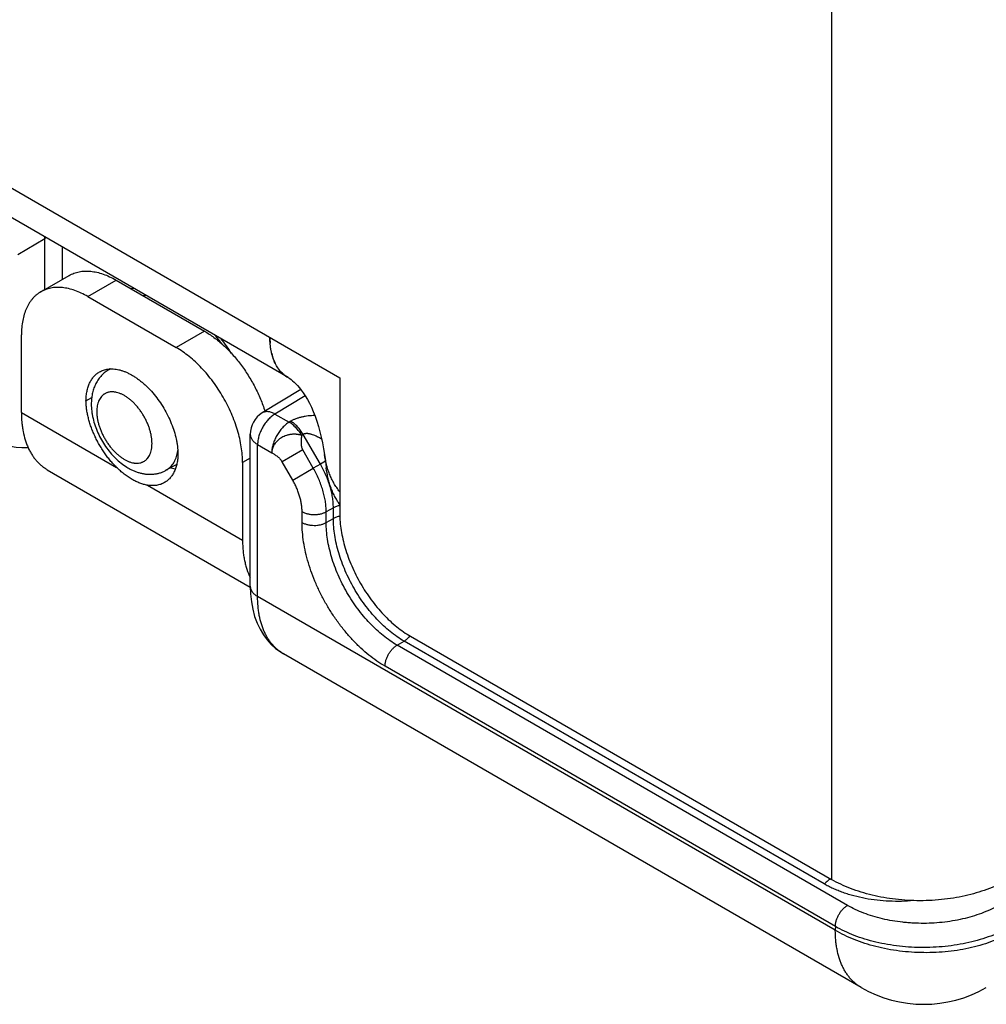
# Model space of a CAD drawing. Header units: inches. Extents: x 0 to 22, y 0 to 17.
# Tile 8 of 39: x 4.57 to 5.343, y 11.094 to 11.88. Entities that reach past the tile are written whole.
import ezdxf

# ---------------------------------------------------------------- set-up
doc = ezdxf.new("R2010")
doc.units = ezdxf.units.IN
doc.header["$LTSCALE"] = 1.21
doc.header["$MEASUREMENT"] = 0
doc.layers.get('0').update_dxf_attribs({"linetype": 'CONTINUOUS'})

msp = doc.modelspace()

# ---------------------------------------------------------------- linework, layer by layer
at = {"color": 7, "linetype": 'CONTINUOUS'}
for p, q in [((5.21938, 13.78899), (5.21938, 11.19342)), ((3.4304, 12.40025), (4.82623, 11.59432)), ((4.78486, 11.59454), (3.4449, 12.36821)), ((4.59038, 11.70547), (4.59042, 11.70681)), ((4.59142, 11.70623), (4.59041, 11.70577)), ((4.59167, 11.70609), (4.59041, 11.70548)), ((4.56895, 11.69288), (4.59041, 11.70548)), ((4.59041, 11.66481), (4.59041, 11.70548)), ((4.60449, 11.67294), (4.60449, 11.69868)), ((4.58726, 11.66299), (4.60989, 11.67606)), ((4.62476, 11.65928), (4.64739, 11.67234)), ((4.64739, 11.67234), (4.7181, 11.63152)), ((4.62476, 11.65928), (4.69547, 11.61845)), ((4.57173, 11.56661), (4.57173, 11.62866)), ((4.7181, 11.63152), (4.69547, 11.61845)), ((4.64265, 11.60135), (4.64108, 11.6004)), ((4.82623, 11.59432), (4.82623, 11.48573)), ((4.79503, 11.58493), (4.7643, 11.56625)), ((4.79853, 11.57999), (4.77444, 11.56534)), ((4.62335, 11.57599), (4.62795, 11.57865)), ((4.57173, 11.56661), (4.64781, 11.52268)), ((4.77444, 11.56534), (4.78575, 11.55881)), ((4.78704, 11.55957), (4.78575, 11.55881)), ((4.75469, 11.42772), (4.75469, 11.54916)), ((4.79704, 11.54902), (4.79575, 11.54826)), ((4.81073, 11.52531), (4.79704, 11.54902)), ((4.76055, 11.541), (4.77186, 11.53446)), ((4.76055, 11.41956), (4.76055, 11.541)), ((4.7966, 11.53668), (4.78014, 11.52717)), ((4.80503, 11.52208), (4.7966, 11.53668)), ((4.69584, 11.52506), (4.68729, 11.52037)), ((4.75469, 11.53017), (4.7485, 11.5266)), ((4.7485, 11.5266), (4.7485, 11.46454)), ((4.78857, 11.51258), (4.78014, 11.52717)), ((4.81073, 11.52531), (4.80503, 11.52208)), ((4.81475, 11.52762), (4.81073, 11.52531)), ((4.59244, 11.52084), (4.75471, 11.42714)), ((4.69118, 11.52247), (4.69481, 11.52158)), ((4.78857, 11.51258), (4.80503, 11.52208)), ((4.67242, 11.50847), (4.7485, 11.46454)), ((4.79607, 11.4787), (4.79607, 11.48734)), ((4.82109, 11.49047), (4.81539, 11.48724)), ((4.81539, 11.4786), (4.81539, 11.48724)), ((4.82109, 11.48184), (4.82109, 11.49047)), ((4.81539, 11.4786), (4.82109, 11.48184)), ((5.22237, 11.15291), (4.76055, 11.41956)), ((4.87204, 11.38068), (4.87757, 11.38382)), ((5.21333, 11.18996), (4.87757, 11.38382)), ((4.8828, 11.38775), (5.21938, 11.19342)), ((5.23208, 11.1728), (4.87204, 11.38068)), ((4.78112, 11.37386), (4.78111, 11.37387)), ((5.24308, 11.10713), (4.78111, 11.37387)), ((5.22242, 11.15598), (4.86238, 11.36385)), ((5.22242, 11.15598), (5.22237, 11.15291))]:
    msp.add_line(p, q, dxfattribs=at)
for points in [[(4.78485, 11.59454), (4.78543, 11.59419), (4.78632, 11.5936), (4.78734, 11.59284), (4.78847, 11.59192), (4.78971, 11.59081), (4.79103, 11.58952), (4.79244, 11.58803), (4.79393, 11.58632), (4.79547, 11.58438), (4.79706, 11.5822), (4.79868, 11.57977), (4.8003, 11.57707), (4.80193, 11.57409), (4.80352, 11.57083), (4.80507, 11.56729), (4.80653, 11.56353), (4.80789, 11.55958), (4.80915, 11.55547), (4.81029, 11.55123), (4.81134, 11.54686), (4.81231, 11.54229), (4.81322, 11.53744), (4.81397, 11.5329)], [(4.81397, 11.5329), (4.81444, 11.52982), (4.81501, 11.52572), (4.81546, 11.52225)], [(4.75469, 11.42772), (4.75489, 11.42167), (4.75554, 11.41537), (4.75664, 11.40936), (4.75818, 11.40368), (4.76014, 11.39837), (4.76247, 11.39346), (4.76515, 11.38898), (4.76814, 11.38494), (4.77141, 11.38132), (4.77496, 11.37812), (4.77875, 11.37533), (4.78112, 11.37386)]]:
    msp.add_lwpolyline(points, dxfattribs=at)
for centre, radius, start, end in [((4.66597, 11.6296), 0.03639, 96.87445, 100.27647), ((4.6738, 11.62656), 0.03356, 95.89871, 97.99796), ((4.6733, 11.63143), 0.02866, 93.65511, 95.89394), ((4.61658, 11.53402), 0.14482, 36.93904, 40.56135), ((4.60504, 11.52655), 0.16043, 32.95074, 38.06902), ((4.83167, 11.62651), 0.0613, 179.93265, 184.2487), ((4.81472, 11.62418), 0.04417, 193.46515, 194.12418), ((4.81234, 11.62355), 0.0417, 194.08883, 197.47185), ((4.80966, 11.62271), 0.0389, 197.46717, 199.8175), ((4.80702, 11.62173), 0.03608, 199.78108, 203.67831), ((4.80491, 11.6208), 0.03377, 203.67748, 206.06152), ((4.6491, 11.58717), 0.01547, 113.34174, 121.21495), ((4.79719, 11.61558), 0.0244, 227.53866, 228.13244), ((4.79669, 11.61499), 0.02363, 228.07999, 239.96519), ((4.77469, 11.54916), 0.02, 121.29475, 179.99926), ((4.6654, 11.54065), 0.03168, 347.24753, 351.88325), ((4.86514, 11.40192), 0.02208, 320.01604, 321.071), ((5.29308, 11.19373), 0.1, 239.99859, 300.0014)]:
    msp.add_arc(centre, radius, start, end, dxfattribs=at)
msp.add_ellipse((4.60461, 11.62963), major_axis=(0.05065, 0.08623), ratio=0.582439, start_param=-3.922737, end_param=-2.749435, dxfattribs=at)
for points, knots in [([(4.60989, 11.67606), (4.6105, 11.67641), (4.61176, 11.67707), (4.61374, 11.6779), (4.6158, 11.67856), (4.61793, 11.67907), (4.62013, 11.6794), (4.6232, 11.67964), (4.62719, 11.6795), (4.63211, 11.67867), (4.63717, 11.6772), (4.64232, 11.67509), (4.6457, 11.67332), (4.64739, 11.67234)], [0, 0, 0, 0, 0.05391, 0.108078, 0.162756, 0.218186, 0.274591, 0.332174, 0.451499, 0.577386, 0.710574, 0.851431, 1, 1, 1, 1]), ([(4.62476, 11.65928), (4.62307, 11.66026), (4.61969, 11.66202), (4.61454, 11.66413), (4.60948, 11.66561), (4.60456, 11.66643), (4.60057, 11.66657), (4.59751, 11.66634), (4.5953, 11.666), (4.59317, 11.6655), (4.59111, 11.66483), (4.58913, 11.66401), (4.58787, 11.66335), (4.58726, 11.66299)], [0, 0, 0, 0, 0.148569, 0.289426, 0.422614, 0.548501, 0.667826, 0.725409, 0.781814, 0.837244, 0.891922, 0.94609, 1, 1, 1, 1]), ([(4.58726, 11.66299), (4.58664, 11.66264), (4.58544, 11.66188), (4.58374, 11.66058), (4.58213, 11.65913), (4.58063, 11.65753), (4.57924, 11.65579), (4.57751, 11.65326), (4.57563, 11.64973), (4.57389, 11.64506), (4.57263, 11.63994), (4.57188, 11.63442), (4.57173, 11.63062), (4.57173, 11.62866)], [0, 0, 0, 0, 0.053911, 0.10808, 0.16276, 0.218191, 0.274597, 0.33218, 0.451506, 0.577392, 0.710579, 0.851433, 1, 1, 1, 1]), ([(4.7181, 11.63152), (4.71939, 11.63077), (4.72196, 11.62917), (4.72574, 11.62652), (4.72948, 11.62357), (4.73316, 11.62036), (4.73676, 11.61688), (4.74026, 11.61317), (4.74366, 11.60924), (4.74692, 11.60511), (4.75003, 11.6008), (4.75298, 11.59633), (4.75575, 11.59174), (4.75833, 11.58703), (4.7607, 11.58223), (4.76286, 11.57738), (4.76478, 11.57248), (4.76592, 11.56919), (4.76644, 11.56754)], [0, 0, 0, 0, 0.054575, 0.110989, 0.169126, 0.228852, 0.290009, 0.352423, 0.415903, 0.480249, 0.54525, 0.610687, 0.676338, 0.74198, 0.807386, 0.872335, 0.93661, 1, 1, 1, 1]), ([(4.78485, 11.59454), (4.78428, 11.59487), (4.78316, 11.59559), (4.78157, 11.5968), (4.78007, 11.59815), (4.77868, 11.59964), (4.77738, 11.60127), (4.77576, 11.60363), (4.77438, 11.60623), (4.77323, 11.60901), (4.77247, 11.61124), (4.77182, 11.61357), (4.77111, 11.61686), (4.77052, 11.6212), (4.77037, 11.62476), (4.77037, 11.62658)], [0, 0, 0, 0, 0.053901, 0.108061, 0.162738, 0.218172, 0.274581, 0.332163, 0.451462, 0.513548, 0.577394, 0.643076, 0.71064, 0.851475, 1, 1, 1, 1]), ([(4.77177, 11.61389), (4.77146, 11.61519), (4.77094, 11.61787), (4.77064, 11.62058), (4.77054, 11.62196)], [0, 0, 0, 0, 0.48904, 1, 1, 1, 1]), ([(4.7485, 11.5266), (4.7485, 11.52865), (4.74832, 11.53284), (4.74755, 11.53922), (4.74628, 11.54578), (4.74452, 11.55244), (4.74229, 11.55915), (4.73962, 11.56583), (4.73652, 11.57244), (4.73303, 11.5789), (4.72918, 11.58515), (4.72501, 11.59114), (4.72055, 11.5968), (4.71586, 11.60208), (4.71097, 11.60693), (4.70593, 11.61131), (4.70079, 11.61517), (4.69725, 11.61743), (4.69547, 11.61845)], [0, 0, 0, 0, 0.055837, 0.114176, 0.174779, 0.237349, 0.301544, 0.366987, 0.433277, 0.499995, 0.566712, 0.633003, 0.698447, 0.762643, 0.825214, 0.885819, 0.94416, 1, 1, 1, 1]), ([(4.62335, 11.57599), (4.62337, 11.5773), (4.62352, 11.57985), (4.62408, 11.58354), (4.62498, 11.58696), (4.62619, 11.59009), (4.62748, 11.59245), (4.62867, 11.59414), (4.62962, 11.59531), (4.63064, 11.59638), (4.63173, 11.59736), (4.63289, 11.59823), (4.6337, 11.59874), (4.63411, 11.59898)], [0, 0, 0, 0, 0.147952, 0.288327, 0.421212, 0.547005, 0.666455, 0.724177, 0.780767, 0.836421, 0.891356, 0.945802, 1, 1, 1, 1]), ([(4.64108, 11.6004), (4.64052, 11.60006), (4.63943, 11.59934), (4.63789, 11.59814), (4.63643, 11.59682), (4.63509, 11.5954), (4.63385, 11.59389), (4.63272, 11.59229), (4.63171, 11.59062), (4.63051, 11.58829), (4.6293, 11.58524), (4.62829, 11.58141), (4.62771, 11.57744), (4.62759, 11.57475), (4.62759, 11.5734)], [0, 0, 0, 0, 0.062032, 0.124021, 0.185998, 0.247932, 0.309833, 0.371716, 0.433606, 0.495543, 0.619707, 0.74479, 0.871371, 1, 1, 1, 1]), ([(4.63411, 11.59898), (4.63463, 11.59928), (4.63568, 11.59982), (4.63735, 11.60047), (4.6391, 11.60095), (4.6403, 11.60117), (4.64091, 11.60125)], [0, 0, 0, 0, 0.245844, 0.493384, 0.74426, 1, 1, 1, 1]), ([(4.64091, 11.60125), (4.64161, 11.60134), (4.64303, 11.60145), (4.64521, 11.6014), (4.64745, 11.60116), (4.64975, 11.6007), (4.65208, 11.60005), (4.65446, 11.5992), (4.65685, 11.59816), (4.65926, 11.59692), (4.66168, 11.5955), (4.66408, 11.5939), (4.66647, 11.59213), (4.66883, 11.5902), (4.67115, 11.58811), (4.67422, 11.5851), (4.67788, 11.58101), (4.68194, 11.57568), (4.68562, 11.56998), (4.68887, 11.564), (4.69163, 11.55786), (4.69386, 11.55165), (4.69524, 11.54645), (4.69605, 11.54235), (4.69649, 11.53936), (4.69678, 11.53643), (4.69686, 11.53449), (4.69688, 11.53354)], [0, 0, 0, 0, 0.021986, 0.044678, 0.068176, 0.092559, 0.117881, 0.144176, 0.17146, 0.199728, 0.228962, 0.259129, 0.290183, 0.322068, 0.354719, 0.388061, 0.456475, 0.526612, 0.597696, 0.668914, 0.739452, 0.808519, 0.875376, 0.907775, 0.939385, 0.970146, 1, 1, 1, 1]), ([(4.67612, 11.54179), (4.67612, 11.54264), (4.67604, 11.54439), (4.67572, 11.54704), (4.67519, 11.54977), (4.67446, 11.55254), (4.67353, 11.55533), (4.67242, 11.55812), (4.67113, 11.56087), (4.66968, 11.56356), (4.66808, 11.56616), (4.66634, 11.56865), (4.66449, 11.571), (4.66253, 11.5732), (4.6605, 11.57522), (4.6584, 11.57704), (4.65626, 11.57865), (4.6541, 11.58003), (4.65194, 11.58116), (4.6498, 11.58204), (4.64802, 11.58255), (4.64663, 11.58283), (4.64529, 11.58301), (4.64367, 11.58306), (4.6421, 11.58289), (4.6409, 11.5826), (4.64005, 11.58233), (4.63922, 11.58198), (4.63844, 11.58157), (4.63769, 11.5811), (4.63698, 11.58056), (4.63631, 11.57995), (4.63547, 11.57906), (4.63453, 11.57778), (4.63377, 11.57635), (4.63326, 11.57511), (4.6328, 11.57377), (4.63236, 11.57197), (4.63204, 11.56967), (4.63198, 11.56809), (4.63198, 11.56727)], [0, 0, 0, 0, 0.032544, 0.066547, 0.10187, 0.138339, 0.175755, 0.213899, 0.252537, 0.291423, 0.33031, 0.368948, 0.407093, 0.44451, 0.48098, 0.516303, 0.550308, 0.582854, 0.613843, 0.643223, 0.671004, 0.684321, 0.697274, 0.722163, 0.745922, 0.757484, 0.768889, 0.780187, 0.791432, 0.802676, 0.813974, 0.825379, 0.836941, 0.860699, 0.885587, 0.898539, 0.911856, 0.939635, 0.969014, 1, 1, 1, 1]), ([(4.64781, 11.52268), (4.64692, 11.52356), (4.64519, 11.52536), (4.64269, 11.52821), (4.6403, 11.53122), (4.63801, 11.53437), (4.63586, 11.53763), (4.63384, 11.541), (4.63197, 11.54445), (4.63026, 11.54797), (4.62872, 11.55153), (4.62736, 11.55511), (4.62619, 11.5587), (4.62521, 11.56226), (4.62443, 11.56579), (4.62385, 11.56926), (4.62348, 11.57266), (4.62337, 11.57489), (4.62335, 11.57599)], [0, 0, 0, 0, 0.062045, 0.125254, 0.189399, 0.254252, 0.319569, 0.385103, 0.450604, 0.515824, 0.580516, 0.644441, 0.707367, 0.769077, 0.829368, 0.888054, 0.944978, 1, 1, 1, 1]), ([(4.62759, 11.5734), (4.62759, 11.57149), (4.62777, 11.56859), (4.62835, 11.56475), (4.62915, 11.56084), (4.63056, 11.55596), (4.63283, 11.55023), (4.63565, 11.54467), (4.63896, 11.53939), (4.6427, 11.53446), (4.64683, 11.52999), (4.65128, 11.52606), (4.65526, 11.52326), (4.65856, 11.52137), (4.66107, 11.52015), (4.66364, 11.51911), (4.66626, 11.51828), (4.66891, 11.51766), (4.6716, 11.51727), (4.67431, 11.51712), (4.67701, 11.51723), (4.67969, 11.5176), (4.68232, 11.51824), (4.68487, 11.51915), (4.6865, 11.51993), (4.68729, 11.52037)], [0, 0, 0, 0, 0.061646, 0.093134, 0.12506, 0.190084, 0.256377, 0.323389, 0.390472, 0.456967, 0.522297, 0.586053, 0.648063, 0.67845, 0.708461, 0.738147, 0.76757, 0.796797, 0.825891, 0.85491, 0.883902, 0.912896, 0.94191, 0.970946, 1, 1, 1, 1]), ([(4.57173, 11.56661), (4.57173, 11.56401), (4.57189, 11.56015), (4.57246, 11.5551), (4.57323, 11.55036), (4.57435, 11.54581), (4.57582, 11.54151), (4.57706, 11.53849), (4.57847, 11.53563), (4.58003, 11.53295), (4.58174, 11.53044), (4.5836, 11.52812), (4.5856, 11.52599), (4.58774, 11.52406), (4.59002, 11.52233), (4.59162, 11.52131), (4.59244, 11.52084)], [0, 0, 0, 0, 0.14854, 0.219944, 0.289414, 0.422577, 0.486414, 0.548502, 0.608947, 0.667878, 0.725452, 0.781848, 0.837269, 0.891939, 0.946099, 1, 1, 1, 1]), ([(4.63198, 11.56727), (4.63198, 11.56642), (4.63205, 11.56467), (4.63238, 11.56202), (4.63291, 11.55929), (4.63364, 11.55652), (4.63456, 11.55373), (4.63568, 11.55095), (4.63697, 11.5482), (4.63842, 11.54551), (4.64002, 11.54291), (4.64176, 11.54042), (4.64361, 11.53806), (4.64556, 11.53586), (4.6476, 11.53384), (4.6497, 11.53202), (4.65184, 11.53041), (4.654, 11.52904), (4.65616, 11.52791), (4.6583, 11.52703), (4.66008, 11.52651), (4.66147, 11.52624), (4.6628, 11.52606), (4.66443, 11.526), (4.666, 11.52618), (4.6672, 11.52646), (4.66805, 11.52674), (4.66887, 11.52708), (4.66966, 11.52749), (4.67041, 11.52797), (4.67112, 11.52851), (4.67179, 11.52911), (4.67263, 11.53), (4.67357, 11.53128), (4.67433, 11.53271), (4.67484, 11.53395), (4.6753, 11.5353), (4.67574, 11.5371), (4.67605, 11.53939), (4.67612, 11.54098), (4.67612, 11.54179)], [0, 0, 0, 0, 0.032544, 0.066547, 0.10187, 0.138339, 0.175755, 0.213899, 0.252537, 0.291423, 0.33031, 0.368948, 0.407093, 0.44451, 0.48098, 0.516303, 0.550308, 0.582854, 0.613843, 0.643223, 0.671004, 0.684321, 0.697274, 0.722163, 0.745922, 0.757484, 0.768889, 0.780187, 0.791432, 0.802676, 0.813974, 0.825379, 0.836941, 0.860699, 0.885587, 0.898539, 0.911856, 0.939635, 0.969014, 1, 1, 1, 1]), ([(4.77444, 11.56534), (4.77397, 11.56507), (4.77304, 11.56445), (4.77169, 11.56341), (4.77037, 11.56224), (4.76908, 11.56094), (4.76785, 11.55954), (4.76669, 11.55803), (4.76559, 11.55645), (4.76459, 11.55479), (4.76368, 11.55308), (4.76287, 11.55134), (4.76217, 11.54958), (4.76159, 11.54781), (4.76113, 11.54605), (4.7608, 11.54432), (4.7606, 11.54264), (4.76055, 11.54154), (4.76055, 11.541)], [0, 0, 0, 0, 0.056205, 0.114849, 0.175683, 0.238414, 0.302702, 0.368176, 0.43444, 0.501083, 0.567689, 0.633841, 0.699129, 0.763162, 0.825576, 0.886035, 0.944256, 1, 1, 1, 1]), ([(4.77444, 11.56534), (4.77398, 11.56561), (4.77306, 11.56608), (4.77165, 11.56664), (4.77028, 11.56703), (4.76895, 11.56724), (4.76767, 11.56728), (4.76645, 11.56712), (4.76532, 11.56679), (4.76463, 11.56645), (4.7643, 11.56625)], [0, 0, 0, 0, 0.149465, 0.291006, 0.42461, 0.550633, 0.66981, 0.783312, 0.892728, 1, 1, 1, 1]), ([(4.80631, 11.56412), (4.80543, 11.56411), (4.80367, 11.56404), (4.80105, 11.56382), (4.79847, 11.56347), (4.79636, 11.56306), (4.79471, 11.56266), (4.79312, 11.56222), (4.79121, 11.56157), (4.78939, 11.56081), (4.78802, 11.56013), (4.78736, 11.55976), (4.78704, 11.55957)], [0, 0, 0, 0, 0.132175, 0.263793, 0.394214, 0.522715, 0.585986, 0.648425, 0.770317, 0.88775, 0.944596, 1, 1, 1, 1]), ([(4.78575, 11.55881), (4.78528, 11.55854), (4.78435, 11.55792), (4.783, 11.55688), (4.78168, 11.55571), (4.78039, 11.55441), (4.77916, 11.55301), (4.778, 11.5515), (4.7769, 11.54992), (4.7759, 11.54826), (4.77499, 11.54655), (4.77418, 11.54481), (4.77348, 11.54305), (4.7729, 11.54128), (4.77244, 11.53952), (4.77211, 11.53779), (4.77191, 11.53611), (4.77186, 11.53501), (4.77186, 11.53446)], [0, 0, 0, 0, 0.056205, 0.11485, 0.175685, 0.238416, 0.302704, 0.368177, 0.434441, 0.501085, 0.567691, 0.633842, 0.69913, 0.763163, 0.825576, 0.886035, 0.944256, 1, 1, 1, 1]), ([(4.79575, 11.54826), (4.79509, 11.54938), (4.79402, 11.55101), (4.79242, 11.55303), (4.79117, 11.55444), (4.78987, 11.55573), (4.78853, 11.5569), (4.78716, 11.55793), (4.78622, 11.55854), (4.78575, 11.55881)], [0, 0, 0, 0, 0.266136, 0.397145, 0.525636, 0.650828, 0.772011, 0.888574, 1, 1, 1, 1]), ([(4.79704, 11.54902), (4.79638, 11.55014), (4.79531, 11.55177), (4.79371, 11.55379), (4.79246, 11.5552), (4.79116, 11.55649), (4.78982, 11.55766), (4.78845, 11.55869), (4.78751, 11.5593), (4.78704, 11.55957)], [0, 0, 0, 0, 0.266135, 0.397143, 0.525633, 0.650825, 0.772009, 0.888573, 1, 1, 1, 1]), ([(4.75469, 11.54916), (4.75469, 11.54878), (4.75476, 11.54802), (4.75505, 11.54688), (4.75553, 11.54578), (4.7562, 11.54471), (4.75705, 11.54368), (4.75806, 11.54271), (4.75924, 11.5418), (4.7601, 11.54126), (4.76055, 11.541)], [0, 0, 0, 0, 0.108015, 0.218066, 0.332005, 0.451363, 0.577284, 0.710503, 0.851401, 1, 1, 1, 1]), ([(4.79575, 11.54826), (4.79568, 11.5483), (4.79553, 11.54837), (4.79523, 11.54848), (4.79491, 11.54856), (4.79459, 11.54861), (4.79435, 11.54865), (4.79411, 11.5487), (4.79387, 11.54874), (4.79363, 11.54879), (4.7933, 11.54885), (4.79297, 11.54891), (4.79265, 11.54897), (4.79231, 11.54903), (4.7919, 11.54908), (4.79139, 11.54913), (4.79071, 11.54917), (4.78985, 11.5492), (4.78882, 11.54919), (4.78778, 11.54912), (4.78674, 11.54899), (4.78571, 11.5488), (4.78468, 11.54855), (4.78334, 11.54815), (4.78171, 11.54751), (4.77986, 11.54655), (4.77814, 11.54543), (4.77658, 11.54415), (4.7752, 11.54274), (4.77421, 11.54146), (4.77355, 11.54039), (4.77312, 11.53957), (4.77275, 11.53873), (4.77249, 11.53802), (4.77232, 11.53745), (4.77217, 11.53689), (4.77205, 11.53631), (4.77197, 11.53574), (4.77191, 11.53517), (4.77188, 11.53475), (4.77186, 11.53446)], [0, 0, 0, 0, 0.007766, 0.015439, 0.030763, 0.038476, 0.046226, 0.054008, 0.061815, 0.069648, 0.077506, 0.093292, 0.10122, 0.109172, 0.125153, 0.141232, 0.1574, 0.189939, 0.222717, 0.255709, 0.288861, 0.322121, 0.355448, 0.388794, 0.455325, 0.52135, 0.586481, 0.650368, 0.71274, 0.773441, 0.803176, 0.832501, 0.861425, 0.889941, 0.904037, 0.918028, 0.945771, 0.95958, 0.973295, 1, 1, 1, 1]), ([(4.79575, 11.54826), (4.7957, 11.54779), (4.79558, 11.54683), (4.7954, 11.54539), (4.79527, 11.54392), (4.79521, 11.54244), (4.79527, 11.54096), (4.79546, 11.53973), (4.7957, 11.53877), (4.79594, 11.53806), (4.79624, 11.53736), (4.79648, 11.5369), (4.7966, 11.53668)], [0, 0, 0, 0, 0.120603, 0.24405, 0.368944, 0.494164, 0.619109, 0.743971, 0.806757, 0.870102, 0.934369, 1, 1, 1, 1]), ([(4.81169, 11.54526), (4.81112, 11.54561), (4.81025, 11.54611), (4.80907, 11.54675), (4.80787, 11.54737), (4.80635, 11.54808), (4.80478, 11.5487), (4.8035, 11.54911), (4.80253, 11.54936), (4.80156, 11.54956), (4.80075, 11.54967), (4.8001, 11.5497), (4.79962, 11.5497), (4.79915, 11.54967), (4.79854, 11.54959), (4.79796, 11.54945), (4.79741, 11.54923), (4.79716, 11.54909), (4.79704, 11.54902)], [0, 0, 0, 0, 0.128066, 0.192234, 0.256475, 0.385074, 0.51359, 0.577664, 0.64145, 0.704757, 0.767296, 0.798147, 0.828636, 0.858697, 0.888249, 0.945461, 0.973081, 1, 1, 1, 1]), ([(4.69688, 11.53354), (4.69686, 11.53223), (4.69671, 11.52968), (4.69615, 11.52599), (4.69525, 11.52257), (4.69404, 11.51945), (4.69275, 11.51709), (4.69156, 11.51539), (4.69061, 11.51423), (4.68959, 11.51316), (4.6885, 11.51218), (4.68734, 11.51131), (4.68653, 11.51079), (4.68612, 11.51055)], [0, 0, 0, 0, 0.147952, 0.288327, 0.421212, 0.547005, 0.666455, 0.724177, 0.780767, 0.836421, 0.891356, 0.945801, 1, 1, 1, 1]), ([(4.68729, 11.52037), (4.68785, 11.52067), (4.68892, 11.52136), (4.69042, 11.52258), (4.69177, 11.524), (4.69299, 11.5256), (4.69406, 11.52738), (4.69498, 11.52933), (4.69574, 11.53143), (4.69613, 11.5329), (4.6963, 11.53366)], [0, 0, 0, 0, 0.114929, 0.230815, 0.34877, 0.469809, 0.59481, 0.724498, 0.859429, 1, 1, 1, 1]), ([(4.77186, 11.53446), (4.77223, 11.53423), (4.77298, 11.53377), (4.77412, 11.53305), (4.77525, 11.53229), (4.77635, 11.53146), (4.77742, 11.53055), (4.77843, 11.52954), (4.77936, 11.52842), (4.77989, 11.5276), (4.78014, 11.52717)], [0, 0, 0, 0, 0.117674, 0.238021, 0.360402, 0.484371, 0.609784, 0.736907, 0.866524, 1, 1, 1, 1]), ([(4.82623, 11.50327), (4.82536, 11.50434), (4.82371, 11.50654), (4.82154, 11.51001), (4.81966, 11.5136), (4.81805, 11.51731), (4.81669, 11.52111), (4.81519, 11.52628), (4.81439, 11.53024), (4.81397, 11.5329)], [0, 0, 0, 0, 0.127648, 0.253509, 0.37829, 0.502539, 0.626655, 0.75089, 1, 1, 1, 1]), ([(4.82109, 11.49047), (4.82109, 11.49183), (4.82097, 11.49463), (4.82046, 11.49889), (4.81962, 11.50326), (4.81844, 11.5077), (4.81696, 11.51217), (4.81517, 11.51663), (4.8131, 11.52103), (4.81155, 11.52389), (4.81073, 11.52531)], [0, 0, 0, 0, 0.111747, 0.228463, 0.34968, 0.47481, 0.603177, 0.734036, 0.866586, 1, 1, 1, 1]), ([(4.67242, 11.50847), (4.67142, 11.50864), (4.66937, 11.5091), (4.66631, 11.51012), (4.66321, 11.51147), (4.66008, 11.51314), (4.65694, 11.5151), (4.65383, 11.51736), (4.65075, 11.51989), (4.64878, 11.52172), (4.64781, 11.52268)], [0, 0, 0, 0, 0.106308, 0.217848, 0.334988, 0.457802, 0.586126, 0.719608, 0.857759, 1, 1, 1, 1]), ([(4.81539, 11.48724), (4.81538, 11.48861), (4.81526, 11.4914), (4.81474, 11.49565), (4.81389, 11.50002), (4.81272, 11.50446), (4.81123, 11.50893), (4.80945, 11.51339), (4.80739, 11.51779), (4.80585, 11.52066), (4.80503, 11.52208)], [0, 0, 0, 0, 0.111605, 0.228247, 0.349444, 0.474595, 0.603009, 0.733928, 0.866539, 1, 1, 1, 1]), ([(4.82623, 11.49308), (4.82545, 11.49415), (4.82397, 11.49634), (4.82203, 11.49977), (4.82036, 11.50331), (4.81893, 11.50694), (4.81774, 11.51067), (4.81645, 11.51575), (4.81579, 11.51964), (4.81546, 11.52225)], [0, 0, 0, 0, 0.126435, 0.251492, 0.3758, 0.499874, 0.624107, 0.748783, 1, 1, 1, 1]), ([(4.68612, 11.51055), (4.68564, 11.51027), (4.68464, 11.50976), (4.68308, 11.50914), (4.68144, 11.50866), (4.67974, 11.50832), (4.67798, 11.50814), (4.67553, 11.50808), (4.67367, 11.50826), (4.67242, 11.50847)], [0, 0, 0, 0, 0.118052, 0.236826, 0.357024, 0.479304, 0.604266, 0.732442, 1, 1, 1, 1]), ([(4.79607, 11.48734), (4.79607, 11.48833), (4.79598, 11.49036), (4.79561, 11.49344), (4.795, 11.4966), (4.79415, 11.49982), (4.79307, 11.50305), (4.79178, 11.50628), (4.79028, 11.50947), (4.78916, 11.51155), (4.78857, 11.51258)], [0, 0, 0, 0, 0.111674, 0.228356, 0.349561, 0.474706, 0.603095, 0.733983, 0.866564, 1, 1, 1, 1]), ([(4.79607, 11.48734), (4.79639, 11.48715), (4.79707, 11.4868), (4.79814, 11.48634), (4.79929, 11.48594), (4.80091, 11.4855), (4.80305, 11.48512), (4.80569, 11.48496), (4.80834, 11.48509), (4.81049, 11.48545), (4.81213, 11.48588), (4.81328, 11.48626), (4.81437, 11.48671), (4.81506, 11.48706), (4.81539, 11.48724)], [0, 0, 0, 0, 0.055755, 0.113995, 0.174466, 0.236894, 0.366187, 0.49892, 0.631803, 0.761534, 0.824279, 0.885124, 0.943786, 1, 1, 1, 1]), ([(4.82622, 11.49227), (4.82575, 11.49218), (4.82483, 11.49197), (4.82349, 11.49156), (4.82224, 11.49106), (4.82146, 11.49067), (4.82109, 11.49047)], [0, 0, 0, 0, 0.264063, 0.519802, 0.765583, 1, 1, 1, 1]), ([(4.82623, 11.48573), (4.82623, 11.48355), (4.82642, 11.47907), (4.82725, 11.47226), (4.8286, 11.46527), (4.83048, 11.45817), (4.83285, 11.45101), (4.83571, 11.44388), (4.83901, 11.43683), (4.84273, 11.42994), (4.84684, 11.42327), (4.85129, 11.41689), (4.85604, 11.41085), (4.86105, 11.40522), (4.86627, 11.40004), (4.87164, 11.39537), (4.87712, 11.39126), (4.8809, 11.38885), (4.8828, 11.38775)], [0, 0, 0, 0, 0.055837, 0.114177, 0.174779, 0.237349, 0.301544, 0.366987, 0.433277, 0.499995, 0.566712, 0.633003, 0.698447, 0.762643, 0.825214, 0.885819, 0.94416, 1, 1, 1, 1]), ([(4.79607, 11.4787), (4.79639, 11.47852), (4.79707, 11.47816), (4.79814, 11.4777), (4.79929, 11.47731), (4.80091, 11.47686), (4.80305, 11.47648), (4.80569, 11.47632), (4.80834, 11.47646), (4.81049, 11.47681), (4.81213, 11.47724), (4.81328, 11.47763), (4.81437, 11.47808), (4.81506, 11.47842), (4.81539, 11.4786)], [0, 0, 0, 0, 0.055755, 0.113995, 0.174466, 0.236894, 0.366187, 0.49892, 0.631803, 0.761534, 0.824279, 0.885124, 0.943786, 1, 1, 1, 1]), ([(4.86238, 11.36385), (4.86016, 11.36514), (4.85573, 11.36796), (4.8493, 11.37278), (4.843, 11.37826), (4.83689, 11.38432), (4.83102, 11.39093), (4.82545, 11.39801), (4.82023, 11.40549), (4.81542, 11.41331), (4.81105, 11.42138), (4.80718, 11.42964), (4.80384, 11.438), (4.80105, 11.44639), (4.79885, 11.45472), (4.79726, 11.46291), (4.7963, 11.47089), (4.79607, 11.47614), (4.79607, 11.4787)], [0, 0, 0, 0, 0.05584, 0.11418, 0.174784, 0.237353, 0.301549, 0.366992, 0.433282, 0.5, 0.566718, 0.633009, 0.698453, 0.762649, 0.825219, 0.885823, 0.944162, 1, 1, 1, 1]), ([(4.87204, 11.38068), (4.87014, 11.38177), (4.86635, 11.38417), (4.86085, 11.38828), (4.85546, 11.39294), (4.85023, 11.39811), (4.84522, 11.40374), (4.84045, 11.40977), (4.83599, 11.41615), (4.83188, 11.42281), (4.82815, 11.4297), (4.82485, 11.43674), (4.82199, 11.44387), (4.81962, 11.45103), (4.81774, 11.45814), (4.81639, 11.46513), (4.81557, 11.47194), (4.81538, 11.47642), (4.81539, 11.4786)], [0, 0, 0, 0, 0.055895, 0.114274, 0.174903, 0.237485, 0.301682, 0.367118, 0.433394, 0.500092, 0.566787, 0.633054, 0.698475, 0.762651, 0.825207, 0.885804, 0.944147, 1, 1, 1, 1]), ([(4.82629, 11.48366), (4.82581, 11.48357), (4.82488, 11.48336), (4.82352, 11.48294), (4.82226, 11.48244), (4.82146, 11.48205), (4.82109, 11.48184)], [0, 0, 0, 0, 0.264153, 0.519954, 0.765717, 1, 1, 1, 1]), ([(4.87757, 11.38382), (4.87568, 11.38492), (4.87191, 11.38733), (4.86644, 11.39145), (4.86108, 11.39613), (4.85588, 11.40131), (4.85088, 11.40695), (4.84614, 11.413), (4.8417, 11.41939), (4.8376, 11.42606), (4.83388, 11.43295), (4.83058, 11.44), (4.82773, 11.44713), (4.82536, 11.45429), (4.82348, 11.46139), (4.82212, 11.46838), (4.82129, 11.47518), (4.82109, 11.47965), (4.82109, 11.48184)], [0, 0, 0, 0, 0.055784, 0.114085, 0.174664, 0.237221, 0.301415, 0.366866, 0.43317, 0.499908, 0.566649, 0.632964, 0.698431, 0.762646, 0.825231, 0.885842, 0.944178, 1, 1, 1, 1]), ([(4.7485, 11.46454), (4.7485, 11.46313), (4.74857, 11.46035), (4.74885, 11.45625), (4.74934, 11.45228), (4.75001, 11.44846), (4.75088, 11.44479), (4.75226, 11.44019), (4.75361, 11.43689), (4.75464, 11.43481)], [0, 0, 0, 0, 0.138061, 0.272387, 0.40291, 0.529639, 0.652614, 0.77192, 1, 1, 1, 1]), ([(4.75469, 11.42772), (4.75469, 11.42734), (4.75476, 11.42658), (4.75505, 11.42545), (4.75553, 11.42434), (4.7562, 11.42327), (4.75705, 11.42224), (4.75806, 11.42127), (4.75924, 11.42036), (4.7601, 11.41982), (4.76055, 11.41956)], [0, 0, 0, 0, 0.108015, 0.218066, 0.332005, 0.451364, 0.577284, 0.710503, 0.851401, 1, 1, 1, 1]), ([(4.78109, 11.37388), (4.78028, 11.37435), (4.77869, 11.37536), (4.77643, 11.37708), (4.77431, 11.37901), (4.77233, 11.38113), (4.77048, 11.38344), (4.76878, 11.38594), (4.76724, 11.38862), (4.76584, 11.39147), (4.7646, 11.39449), (4.76315, 11.39878), (4.76204, 11.40332), (4.76127, 11.40806), (4.76071, 11.4131), (4.76055, 11.41695), (4.76055, 11.41956)], [0, 0, 0, 0, 0.053681, 0.107646, 0.162149, 0.217433, 0.273723, 0.331224, 0.390116, 0.450554, 0.512666, 0.576557, 0.709915, 0.779519, 0.851081, 1, 1, 1, 1]), ([(4.88206, 11.38773), (4.88172, 11.38733), (4.88103, 11.38655), (4.87991, 11.3855), (4.87877, 11.38458), (4.87797, 11.38405), (4.87757, 11.38382)], [0, 0, 0, 0, 0.264917, 0.521175, 0.76675, 1, 1, 1, 1]), ([(4.86238, 11.36385), (4.86238, 11.36423), (4.86242, 11.365), (4.86256, 11.36616), (4.86279, 11.36736), (4.86311, 11.36858), (4.86351, 11.3698), (4.86416, 11.37144), (4.86516, 11.37343), (4.86661, 11.37566), (4.86801, 11.37735), (4.86921, 11.37855), (4.87013, 11.37936), (4.87107, 11.38007), (4.87172, 11.38049), (4.87204, 11.38068)], [0, 0, 0, 0, 0.055797, 0.11409, 0.174629, 0.23713, 0.301254, 0.366631, 0.499481, 0.632407, 0.762073, 0.824735, 0.885464, 0.94397, 1, 1, 1, 1]), ([(5.21807, 11.19417), (5.21771, 11.19373), (5.21698, 11.1929), (5.21581, 11.19176), (5.2146, 11.19077), (5.21375, 11.19021), (5.21333, 11.18996)], [0, 0, 0, 0, 0.265284, 0.521851, 0.76738, 1, 1, 1, 1]), ([(5.285, 11.17657), (5.28176, 11.17627), (5.27525, 11.17589), (5.2655, 11.17599), (5.25584, 11.17675), (5.24641, 11.17815), (5.23878, 11.17986), (5.2329, 11.18155), (5.22867, 11.18294), (5.22458, 11.18449), (5.22065, 11.18616), (5.2169, 11.18797), (5.2145, 11.18928), (5.21333, 11.18996)], [0, 0, 0, 0, 0.13185, 0.263982, 0.395209, 0.524369, 0.650359, 0.711856, 0.772193, 0.831263, 0.888972, 0.945243, 1, 1, 1, 1]), ([(5.3608, 11.19342), (5.35843, 11.19205), (5.35347, 11.18946), (5.34558, 11.1861), (5.33717, 11.1832), (5.32831, 11.18079), (5.31908, 11.17889), (5.30957, 11.17752), (5.29988, 11.17669), (5.29009, 11.17641), (5.28031, 11.17669), (5.27061, 11.17752), (5.26111, 11.17889), (5.25188, 11.18079), (5.24301, 11.1832), (5.2346, 11.1861), (5.22672, 11.18946), (5.22175, 11.19205), (5.21938, 11.19342)], [0, 0, 0, 0, 0.055839, 0.11418, 0.174784, 0.237354, 0.301549, 0.366993, 0.433283, 0.5, 0.566717, 0.633007, 0.698451, 0.762646, 0.825216, 0.88582, 0.944161, 1, 1, 1, 1]), ([(5.22242, 11.15598), (5.22242, 11.15635), (5.22245, 11.15712), (5.22259, 11.15828), (5.22282, 11.15948), (5.22314, 11.1607), (5.22355, 11.16192), (5.2242, 11.16356), (5.2252, 11.16555), (5.22665, 11.16778), (5.22805, 11.16947), (5.22925, 11.17067), (5.23017, 11.17148), (5.23111, 11.17219), (5.23175, 11.17261), (5.23208, 11.1728)], [0, 0, 0, 0, 0.055797, 0.11409, 0.174629, 0.23713, 0.301254, 0.366631, 0.499481, 0.632407, 0.762073, 0.824735, 0.885464, 0.94397, 1, 1, 1, 1]), ([(5.35403, 11.17341), (5.35199, 11.17221), (5.34771, 11.16994), (5.34091, 11.16698), (5.33365, 11.16442), (5.32601, 11.16228), (5.31805, 11.16059), (5.30985, 11.15936), (5.30149, 11.1586), (5.29305, 11.15832), (5.28601, 11.15848), (5.2804, 11.15886), (5.27487, 11.15939), (5.26806, 11.16034), (5.2601, 11.16196), (5.25246, 11.16402), (5.2452, 11.1665), (5.2384, 11.16939), (5.23412, 11.17162), (5.23208, 11.1728)], [0, 0, 0, 0, 0.056027, 0.114518, 0.175237, 0.237888, 0.302131, 0.367592, 0.433872, 0.500555, 0.567219, 0.600415, 0.633447, 0.698812, 0.762923, 0.825408, 0.885934, 0.944208, 1, 1, 1, 1]), ([(5.36386, 11.15638), (5.36149, 11.155), (5.35652, 11.15237), (5.34864, 11.14895), (5.34022, 11.146), (5.33136, 11.14354), (5.32213, 11.14159), (5.31262, 11.14018), (5.30292, 11.13932), (5.29314, 11.13901), (5.28335, 11.13926), (5.27366, 11.14007), (5.26415, 11.14142), (5.25492, 11.14332), (5.24605, 11.14573), (5.23764, 11.14863), (5.22975, 11.152), (5.22479, 11.1546), (5.22242, 11.15598)], [0, 0, 0, 0, 0.055988, 0.114442, 0.175124, 0.237741, 0.301955, 0.367393, 0.433657, 0.500331, 0.566994, 0.633223, 0.698603, 0.762739, 0.825258, 0.885826, 0.944151, 1, 1, 1, 1]), ([(5.24308, 11.10713), (5.24226, 11.10761), (5.24066, 11.10862), (5.23839, 11.11035), (5.23625, 11.11229), (5.23425, 11.11442), (5.23239, 11.11674), (5.23068, 11.11924), (5.22912, 11.12193), (5.22771, 11.12478), (5.22646, 11.12781), (5.22499, 11.13211), (5.22388, 11.13666), (5.2231, 11.1414), (5.22253, 11.14644), (5.22237, 11.1503), (5.22237, 11.15291)], [0, 0, 0, 0, 0.053901, 0.108061, 0.162732, 0.218153, 0.274548, 0.332122, 0.391054, 0.451498, 0.513587, 0.577423, 0.710587, 0.780056, 0.85146, 1, 1, 1, 1]), ([(5.36378, 11.15149), (5.36141, 11.15012), (5.35645, 11.14754), (5.34856, 11.1442), (5.34015, 11.14133), (5.33129, 11.13897), (5.32206, 11.13713), (5.31255, 11.13583), (5.30286, 11.13508), (5.29307, 11.1349), (5.28329, 11.13528), (5.27359, 11.13622), (5.26409, 11.13771), (5.25486, 11.13973), (5.246, 11.14228), (5.23758, 11.14531), (5.2297, 11.14881), (5.22474, 11.15149), (5.22237, 11.15291)], [0, 0, 0, 0, 0.055748, 0.11396, 0.174412, 0.236819, 0.300851, 0.366142, 0.432299, 0.498913, 0.565566, 0.631837, 0.697314, 0.761601, 0.824328, 0.885156, 0.943792, 1, 1, 1, 1])]:
    msp.add_open_spline(points, degree=3, knots=knots, dxfattribs=at)
msp.add_open_spline([(4.78111, 11.37387), (4.7811, 11.37387), (4.7811, 11.37388), (4.78109, 11.37388)], degree=3, dxfattribs=at)

doc.saveas('drawing.dxf')
